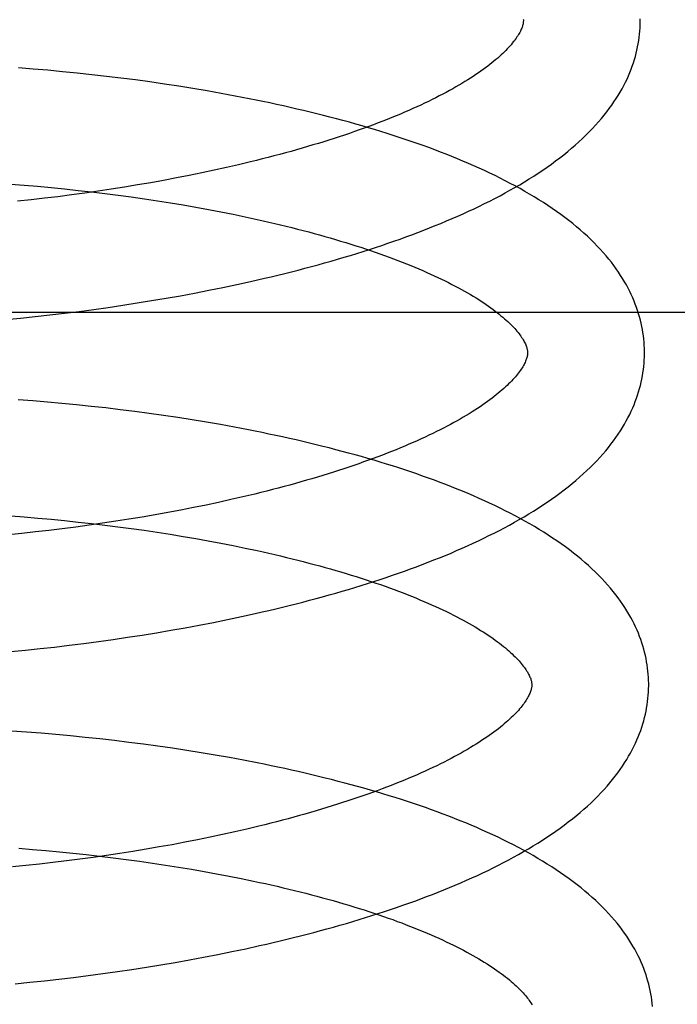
# Model space of a CAD drawing. Header units: inches. Extents: x 0 to 303, y 0 to 196.
# Tile 22 of 100: x 31.026 to 31.139, y 101.156 to 101.324. Entities that reach past the tile are written whole.
import ezdxf

# ---------------------------------------------------------------- set-up
doc = ezdxf.new("R2010")
doc.units = ezdxf.units.IN
doc.header["$LTSCALE"] = 16.67597
doc.header["$MEASUREMENT"] = 0
doc.linetypes.add('HIDDEN', pattern=[0.2, 0.1, -0.1])
doc.layers.add('DEFAULT_2', color=8, linetype='HIDDEN')

msp = doc.modelspace()

# ---------------------------------------------------------------- linework, layer by layer
at = {"layer": 'DEFAULT_2', "color": 8, "linetype": 'HIDDEN'}
for p, q in [((31.0287, 101.31546), (31.02619, 101.31566)), ((31.0312, 101.31525), (31.0287, 101.31546)), ((31.03371, 101.31501), (31.0312, 101.31525)), ((31.03621, 101.31476), (31.03371, 101.31501)), ((31.03871, 101.31449), (31.03621, 101.31476)), ((31.04121, 101.31421), (31.03871, 101.31449)), ((31.0437, 101.31391), (31.04121, 101.31421)), ((31.04618, 101.31359), (31.0437, 101.31391)), ((31.04866, 101.31325), (31.04618, 101.31359)), ((31.05112, 101.31289), (31.04866, 101.31325)), ((31.05358, 101.31252), (31.05112, 101.31289)), ((31.05602, 101.31213), (31.05358, 101.31252)), ((31.05844, 101.31172), (31.05602, 101.31213)), ((31.06086, 101.3113), (31.05844, 101.31172)), ((31.06325, 101.31085), (31.06086, 101.3113)), ((31.06586, 101.29959), (31.06382, 101.2991)), ((31.05751, 101.2977), (31.05536, 101.29726)), ((31.05964, 101.29816), (31.05751, 101.2977)), ((31.06174, 101.29862), (31.05964, 101.29816)), ((31.06382, 101.2991), (31.06174, 101.29862)), ((31.02481, 101.2958), (31.02713, 101.29561)), ((31.04878, 101.29603), (31.04655, 101.29564)), ((31.05099, 101.29643), (31.04878, 101.29603)), ((31.05319, 101.29684), (31.05099, 101.29643)), ((31.05536, 101.29726), (31.05319, 101.29684)), ((31.02713, 101.29561), (31.02944, 101.29541)), ((31.02944, 101.29541), (31.03175, 101.2952)), ((31.03175, 101.2952), (31.03405, 101.29497)), ((31.03405, 101.29497), (31.03635, 101.29472)), ((31.0375, 101.29425), (31.03521, 101.29394)), ((31.03635, 101.29472), (31.03864, 101.29446)), ((31.03978, 101.29458), (31.0375, 101.29425)), ((31.03864, 101.29446), (31.04093, 101.29419)), ((31.04205, 101.29492), (31.03978, 101.29458)), ((31.04093, 101.29419), (31.0432, 101.2939)), ((31.04431, 101.29527), (31.04205, 101.29492)), ((31.04655, 101.29564), (31.04431, 101.29527)), ((31.02831, 101.2931), (31.026, 101.29285)), ((31.03062, 101.29336), (31.02831, 101.2931)), ((31.03292, 101.29364), (31.03062, 101.29336)), ((31.03521, 101.29394), (31.03292, 101.29364)), ((31.0432, 101.2939), (31.04546, 101.29359)), ((31.04546, 101.29359), (31.0477, 101.29327)), ((31.0477, 101.29327), (31.04993, 101.29294)), ((31.04993, 101.29294), (31.05215, 101.29259)), ((31.05215, 101.29259), (31.05434, 101.29222)), ((31.05434, 101.29222), (31.05651, 101.29184)), ((31.05651, 101.29184), (31.05866, 101.29145)), ((31.05866, 101.29145), (31.06079, 101.29105)), ((31.06079, 101.29105), (31.06289, 101.29063)), ((31.06351, 101.27862), (31.06588, 101.27914)), ((31.05629, 101.27716), (31.05871, 101.27763)), ((31.05871, 101.27763), (31.06112, 101.27812)), ((31.06112, 101.27812), (31.06351, 101.27862)), ((31.04648, 101.27546), (31.04895, 101.27586)), ((31.04895, 101.27586), (31.05141, 101.27627)), ((31.05141, 101.27627), (31.05386, 101.27671)), ((31.05386, 101.27671), (31.05629, 101.27716)), ((31.03403, 101.27372), (31.03653, 101.27403)), ((31.03653, 101.27403), (31.03903, 101.27436)), ((31.03903, 101.27436), (31.04152, 101.27471)), ((31.04152, 101.27471), (31.044, 101.27507)), ((31.044, 101.27507), (31.04648, 101.27546)), ((31.21628, 101.27386), (30.65628, 101.27386)), ((31.02402, 101.27264), (31.02652, 101.27288)), ((31.02652, 101.27288), (31.02902, 101.27314)), ((31.02902, 101.27314), (31.03153, 101.27342)), ((31.03153, 101.27342), (31.03403, 101.27372)), ((31.02862, 101.25874), (31.02612, 101.25893)), ((31.03112, 101.25853), (31.02862, 101.25874)), ((31.03361, 101.2583), (31.03112, 101.25853)), ((31.03611, 101.25806), (31.03361, 101.2583)), ((31.03861, 101.25779), (31.03611, 101.25806)), ((31.0411, 101.25752), (31.03861, 101.25779)), ((31.04358, 101.25722), (31.0411, 101.25752)), ((31.04606, 101.25691), (31.04358, 101.25722)), ((31.04853, 101.25657), (31.04606, 101.25691)), ((31.05099, 101.25623), (31.04853, 101.25657)), ((31.05345, 101.25586), (31.05099, 101.25623)), ((31.05588, 101.25548), (31.05345, 101.25586)), ((31.05831, 101.25508), (31.05588, 101.25548)), ((31.06072, 101.25466), (31.05831, 101.25508)), ((31.06311, 101.25422), (31.06072, 101.25466)), ((31.06456, 101.24231), (31.06249, 101.24184)), ((31.06661, 101.2428), (31.06456, 101.24231)), ((31.05611, 101.24048), (31.05393, 101.24005)), ((31.05826, 101.24092), (31.05611, 101.24048)), ((31.06038, 101.24137), (31.05826, 101.24092)), ((31.06249, 101.24184), (31.06038, 101.24137)), ((31.02484, 101.23906), (31.02714, 101.23888)), ((31.02714, 101.23888), (31.02945, 101.23869)), ((31.02945, 101.23869), (31.03175, 101.23848)), ((31.0473, 101.23886), (31.04506, 101.23849)), ((31.04953, 101.23924), (31.0473, 101.23886)), ((31.05174, 101.23964), (31.04953, 101.23924)), ((31.05393, 101.24005), (31.05174, 101.23964)), ((31.03366, 101.23685), (31.03136, 101.23657)), ((31.03175, 101.23848), (31.03405, 101.23825)), ((31.03596, 101.23715), (31.03366, 101.23685)), ((31.03405, 101.23825), (31.03635, 101.23801)), ((31.03825, 101.23746), (31.03596, 101.23715)), ((31.03635, 101.23801), (31.03864, 101.23776)), ((31.04053, 101.23779), (31.03825, 101.23746)), ((31.03864, 101.23776), (31.04092, 101.23749)), ((31.0428, 101.23813), (31.04053, 101.23779)), ((31.04092, 101.23749), (31.04318, 101.2372)), ((31.04506, 101.23849), (31.0428, 101.23813)), ((31.04318, 101.2372), (31.04544, 101.2369)), ((31.04544, 101.2369), (31.04768, 101.23659)), ((31.02675, 101.23606), (31.02444, 101.23582)), ((31.02905, 101.23631), (31.02675, 101.23606)), ((31.03136, 101.23657), (31.02905, 101.23631)), ((31.04768, 101.23659), (31.04991, 101.23626)), ((31.04991, 101.23626), (31.05212, 101.23591)), ((31.05212, 101.23591), (31.05432, 101.23556)), ((31.05432, 101.23556), (31.05649, 101.23518)), ((31.05649, 101.23518), (31.05864, 101.2348)), ((31.05864, 101.2348), (31.06077, 101.2344)), ((31.06077, 101.2344), (31.06287, 101.23399)), ((31.06287, 101.23399), (31.06495, 101.23356)), ((31.06192, 101.22134), (31.0643, 101.22184)), ((31.0643, 101.22184), (31.06667, 101.22237)), ((31.05467, 101.21993), (31.0571, 101.22038)), ((31.0571, 101.22038), (31.05952, 101.22085)), ((31.05952, 101.22085), (31.06192, 101.22134)), ((31.04482, 101.2183), (31.0473, 101.21868)), ((31.0473, 101.21868), (31.04976, 101.21908)), ((31.04976, 101.21908), (31.05222, 101.2195)), ((31.05222, 101.2195), (31.05467, 101.21993)), ((31.02985, 101.21636), (31.03235, 101.21664)), ((31.03235, 101.21664), (31.03485, 101.21694)), ((31.03485, 101.21694), (31.03735, 101.21725)), ((31.03735, 101.21725), (31.03985, 101.21758)), ((31.03985, 101.21758), (31.04234, 101.21793)), ((31.04234, 101.21793), (31.04482, 101.2183)), ((31.02485, 101.21586), (31.02735, 101.2161)), ((31.02735, 101.2161), (31.02985, 101.21636)), ((31.02755, 101.20208), (31.02505, 101.20227)), ((31.03006, 101.20189), (31.02755, 101.20208)), ((31.03256, 101.20167), (31.03006, 101.20189)), ((31.03507, 101.20144), (31.03256, 101.20167)), ((31.03758, 101.20119), (31.03507, 101.20144)), ((31.04008, 101.20092), (31.03758, 101.20119)), ((31.04258, 101.20064), (31.04008, 101.20092)), ((31.04507, 101.20033), (31.04258, 101.20064)), ((31.04755, 101.20001), (31.04507, 101.20033)), ((31.05003, 101.19968), (31.04755, 101.20001)), ((31.0525, 101.19932), (31.05003, 101.19968)), ((31.05495, 101.19895), (31.0525, 101.19932)), ((31.0574, 101.19856), (31.05495, 101.19895)), ((31.05982, 101.19815), (31.0574, 101.19856)), ((31.06224, 101.19772), (31.05982, 101.19815)), ((31.06464, 101.19728), (31.06224, 101.19772)), ((31.06318, 101.18504), (31.06108, 101.18457)), ((31.06526, 101.18552), (31.06318, 101.18504)), ((31.06731, 101.18601), (31.06526, 101.18552)), ((31.05463, 101.18326), (31.05244, 101.18284)), ((31.0568, 101.18368), (31.05463, 101.18326)), ((31.05895, 101.18412), (31.0568, 101.18368)), ((31.06108, 101.18457), (31.05895, 101.18412)), ((31.02622, 101.18222), (31.02854, 101.18203)), ((31.02854, 101.18203), (31.03085, 101.18183)), ((31.03085, 101.18183), (31.03316, 101.18162)), ((31.03316, 101.18162), (31.03546, 101.18139)), ((31.03546, 101.18139), (31.03776, 101.18115)), ((31.0435, 101.18134), (31.04123, 101.18099)), ((31.04575, 101.18169), (31.0435, 101.18134)), ((31.048, 101.18206), (31.04575, 101.18169)), ((31.05023, 101.18245), (31.048, 101.18206)), ((31.05244, 101.18284), (31.05023, 101.18245)), ((31.03206, 101.17978), (31.02975, 101.17951)), ((31.03436, 101.18006), (31.03206, 101.17978)), ((31.03666, 101.18036), (31.03436, 101.18006)), ((31.03895, 101.18067), (31.03666, 101.18036)), ((31.03776, 101.18115), (31.04005, 101.18088)), ((31.04123, 101.18099), (31.03895, 101.18067)), ((31.04005, 101.18088), (31.04234, 101.18061)), ((31.04234, 101.18061), (31.04461, 101.18032)), ((31.04461, 101.18032), (31.04687, 101.18001)), ((31.04687, 101.18001), (31.04911, 101.17969)), ((31.04911, 101.17969), (31.05134, 101.17936)), ((31.02745, 101.17926), (31.02514, 101.17903)), ((31.02975, 101.17951), (31.02745, 101.17926)), ((31.05134, 101.17936), (31.05355, 101.17901)), ((31.05355, 101.17901), (31.05575, 101.17865)), ((31.05575, 101.17865), (31.05792, 101.17827)), ((31.05792, 101.17827), (31.06007, 101.17788)), ((31.06007, 101.17788), (31.06219, 101.17747)), ((31.06219, 101.17747), (31.06429, 101.17705)), ((31.06026, 101.16407), (31.06266, 101.16455)), ((31.06266, 101.16455), (31.06504, 101.16506)), ((31.06504, 101.16506), (31.06741, 101.16558)), ((31.05296, 101.16271), (31.05541, 101.16314)), ((31.05541, 101.16314), (31.05784, 101.1636)), ((31.05784, 101.1636), (31.06026, 101.16407)), ((31.04059, 101.1608), (31.04308, 101.16114)), ((31.04308, 101.16114), (31.04556, 101.16151)), ((31.04556, 101.16151), (31.04804, 101.16189)), ((31.04804, 101.16189), (31.0505, 101.16229)), ((31.0505, 101.16229), (31.05296, 101.16271)), ((31.02809, 101.15931), (31.03059, 101.15958)), ((31.03059, 101.15958), (31.03309, 101.15985)), ((31.03309, 101.15985), (31.03559, 101.16015)), ((31.03559, 101.16015), (31.03809, 101.16046)), ((31.03809, 101.16046), (31.04059, 101.1608)), ((31.02559, 101.15907), (31.02809, 101.15931))]:
    msp.add_line(p, q, dxfattribs=at)
for points in [[(31.11254, 101.32377), (31.11254, 101.32367), (31.11253, 101.32355), (31.11252, 101.32343), (31.11251, 101.32331), (31.11248, 101.32318), (31.11245, 101.32305), (31.11242, 101.32291), (31.11237, 101.32276), (31.11232, 101.32261), (31.11226, 101.32245), (31.11219, 101.32228), (31.11211, 101.3221), (31.11203, 101.32192), (31.11193, 101.32173), (31.11182, 101.32154), (31.11171, 101.32135), (31.11159, 101.32115), (31.11145, 101.32095), (31.11131, 101.32074), (31.11116, 101.32053), (31.111, 101.32031), (31.11082, 101.32009), (31.11064, 101.31986), (31.11044, 101.31963), (31.11024, 101.31939), (31.11002, 101.31915), (31.10979, 101.3189), (31.10955, 101.31865), (31.10929, 101.3184), (31.10903, 101.31814), (31.10875, 101.31788), (31.10846, 101.31762), (31.10815, 101.31735), (31.10784, 101.31708), (31.10751, 101.31681), (31.10717, 101.31653), (31.10682, 101.31625), (31.10645, 101.31597), (31.10607, 101.31568), (31.10567, 101.31539), (31.10526, 101.3151), (31.10484, 101.31481), (31.10441, 101.31451), (31.10396, 101.31421), (31.1035, 101.31392), (31.10303, 101.31362), (31.10254, 101.31331), (31.10204, 101.31301), (31.10152, 101.31271), (31.101, 101.3124), (31.10045, 101.31209), (31.0999, 101.31179), (31.09933, 101.31148), (31.09875, 101.31117), (31.09815, 101.31086), (31.09754, 101.31055), (31.09692, 101.31024), (31.09629, 101.30993), (31.09564, 101.30962), (31.09498, 101.30931), (31.09431, 101.309), (31.09363, 101.30869), (31.09293, 101.30839), (31.09222, 101.30808), (31.0915, 101.30777), (31.09076, 101.30747), (31.09002, 101.30716), (31.08926, 101.30686), (31.08849, 101.30656), (31.08771, 101.30625), (31.08691, 101.30595), (31.08611, 101.30565), (31.08529, 101.30536), (31.08447, 101.30506), (31.08363, 101.30477), (31.08278, 101.30447), (31.08192, 101.30418), (31.08105, 101.30389), (31.08017, 101.30361), (31.07928, 101.30332), (31.07838, 101.30304), (31.07747, 101.30276), (31.07655, 101.30248), (31.07563, 101.30221), (31.07469, 101.30193), (31.07374, 101.30166), (31.07279, 101.30139), (31.07182, 101.30113), (31.07085, 101.30086), (31.06987, 101.3006), (31.06888, 101.30034), (31.06788, 101.30009), (31.06688, 101.29984), (31.06586, 101.29959)], [(31.06588, 101.27914), (31.06706, 101.27941), (31.06823, 101.27968), (31.0694, 101.27996), (31.07056, 101.28024), (31.07171, 101.28052), (31.07287, 101.28081), (31.07401, 101.2811), (31.07515, 101.2814), (31.07628, 101.2817), (31.07741, 101.28201), (31.07853, 101.28232), (31.07965, 101.28264), (31.08075, 101.28295), (31.08186, 101.28328), (31.08295, 101.28361), (31.08404, 101.28394), (31.08512, 101.28428), (31.08619, 101.28462), (31.08725, 101.28497), (31.08831, 101.28532), (31.08936, 101.28567), (31.0904, 101.28603), (31.09144, 101.2864), (31.09246, 101.28677), (31.09348, 101.28714), (31.09449, 101.28752), (31.09549, 101.2879), (31.09648, 101.28829), (31.09747, 101.28869), (31.09844, 101.28908), (31.09941, 101.28949), (31.10036, 101.2899), (31.10131, 101.29031), (31.10225, 101.29073), (31.10318, 101.29115), (31.1041, 101.29158), (31.10501, 101.29202), (31.10591, 101.29246), (31.1068, 101.2929), (31.10768, 101.29335), (31.10855, 101.29381), (31.1094, 101.29427), (31.11025, 101.29474), (31.11109, 101.29521), (31.11191, 101.29569), (31.11273, 101.29618), (31.11353, 101.29667), (31.11432, 101.29717), (31.11509, 101.29768), (31.11586, 101.29819), (31.11661, 101.2987), (31.11734, 101.29922), (31.11806, 101.29975), (31.11877, 101.30028), (31.11946, 101.30082), (31.12013, 101.30136), (31.12079, 101.30191), (31.12143, 101.30246), (31.12205, 101.30302), (31.12266, 101.30358), (31.12325, 101.30414), (31.12382, 101.30471), (31.12436, 101.30527), (31.12489, 101.30584), (31.1254, 101.30641), (31.12589, 101.30698), (31.12636, 101.30755), (31.12681, 101.30812), (31.12724, 101.30869), (31.12765, 101.30926), (31.12804, 101.30983), (31.12842, 101.3104), (31.12877, 101.31096), (31.12911, 101.31152), (31.12942, 101.31208), (31.12972, 101.31264), (31.13001, 101.3132), (31.13027, 101.31376), (31.13052, 101.31431), (31.13076, 101.31487), (31.13097, 101.31542), (31.13118, 101.31597), (31.13136, 101.31652), (31.13154, 101.31707), (31.1317, 101.31761), (31.13184, 101.31816), (31.13197, 101.3187), (31.13209, 101.31925), (31.13219, 101.31979), (31.13228, 101.32033), (31.13236, 101.32088), (31.13242, 101.32142), (31.13247, 101.32196), (31.13251, 101.3225), (31.13253, 101.32304), (31.13254, 101.32358), (31.13254, 101.32403)], [(31.11253, 101.324), (31.11254, 101.32388), (31.11254, 101.32377)], [(31.13326, 101.26724), (31.13325, 101.26769), (31.13322, 101.26823), (31.13319, 101.26877), (31.13314, 101.26931), (31.13307, 101.26985), (31.133, 101.27039), (31.13291, 101.27093), (31.1328, 101.27147), (31.13269, 101.27201), (31.13256, 101.27255), (31.13241, 101.27309), (31.13226, 101.27363), (31.13208, 101.27417), (31.1319, 101.27471), (31.13169, 101.27526), (31.13148, 101.2758), (31.13125, 101.27634), (31.131, 101.27689), (31.13074, 101.27744), (31.13046, 101.27799), (31.13016, 101.27854), (31.12985, 101.27909), (31.12952, 101.27964), (31.12917, 101.28019), (31.1288, 101.28075), (31.12842, 101.2813), (31.12801, 101.28186), (31.12759, 101.28242), (31.12714, 101.28298), (31.12668, 101.28353), (31.1262, 101.28409), (31.1257, 101.28465), (31.12517, 101.2852), (31.12463, 101.28576), (31.12407, 101.28631), (31.12349, 101.28686), (31.12289, 101.28741), (31.12227, 101.28795), (31.12164, 101.28849), (31.12098, 101.28903), (31.12031, 101.28956), (31.11963, 101.29008), (31.11893, 101.2906), (31.11821, 101.29111), (31.11748, 101.29162), (31.11673, 101.29212), (31.11597, 101.29262), (31.11519, 101.29311), (31.11441, 101.2936), (31.11361, 101.29407), (31.1128, 101.29455), (31.11197, 101.29501), (31.11114, 101.29547), (31.11029, 101.29592), (31.10943, 101.29637), (31.10857, 101.29681), (31.10769, 101.29724), (31.1068, 101.29767), (31.1059, 101.29809), (31.10499, 101.29851), (31.10408, 101.29892), (31.10315, 101.29933), (31.10221, 101.29973), (31.10126, 101.30012), (31.10031, 101.30051), (31.09934, 101.3009), (31.09837, 101.30127), (31.09738, 101.30165), (31.09639, 101.30202), (31.09539, 101.30238), (31.09438, 101.30274), (31.09337, 101.30309), (31.09234, 101.30344), (31.09131, 101.30378), (31.09027, 101.30412), (31.08922, 101.30445), (31.08817, 101.30478), (31.0871, 101.30511), (31.08603, 101.30543), (31.08495, 101.30574), (31.08387, 101.30605), (31.08277, 101.30636), (31.08167, 101.30666), (31.08057, 101.30695), (31.07945, 101.30724), (31.07834, 101.30753), (31.07721, 101.30781), (31.07608, 101.30809), (31.07494, 101.30836), (31.07379, 101.30863), (31.07264, 101.3089), (31.07149, 101.30916), (31.07033, 101.30941), (31.06916, 101.30966), (31.06799, 101.30991), (31.06681, 101.31015), (31.06563, 101.31039), (31.06325, 101.31085)], [(31.06289, 101.29063), (31.06496, 101.2902), (31.06598, 101.28998), (31.067, 101.28975), (31.06801, 101.28953), (31.06902, 101.2893), (31.07001, 101.28907), (31.071, 101.28883), (31.07198, 101.28859), (31.07295, 101.28835), (31.07391, 101.28811), (31.07487, 101.28786), (31.07581, 101.28761), (31.07675, 101.28736), (31.07767, 101.2871), (31.07859, 101.28685), (31.07949, 101.28659), (31.08039, 101.28632), (31.08128, 101.28606), (31.08215, 101.28579), (31.08302, 101.28552), (31.08388, 101.28525), (31.08472, 101.28498), (31.08555, 101.28471), (31.08638, 101.28443), (31.08719, 101.28415), (31.08799, 101.28387), (31.08878, 101.28359), (31.08956, 101.2833), (31.09032, 101.28302), (31.09108, 101.28273), (31.09182, 101.28245), (31.09255, 101.28216), (31.09326, 101.28187), (31.09397, 101.28158), (31.09466, 101.28129), (31.09534, 101.281), (31.09601, 101.2807), (31.09666, 101.28041), (31.0973, 101.28012), (31.09793, 101.27982), (31.09855, 101.27953), (31.09915, 101.27923), (31.09974, 101.27894), (31.10032, 101.27865), (31.10088, 101.27835), (31.10143, 101.27806), (31.10197, 101.27777), (31.10249, 101.27748), (31.103, 101.27719), (31.10349, 101.2769), (31.10397, 101.27661), (31.10444, 101.27632), (31.1049, 101.27604), (31.10534, 101.27575), (31.10577, 101.27547), (31.10618, 101.27519), (31.10658, 101.27491), (31.10697, 101.27464), (31.10735, 101.27436), (31.10771, 101.27409), (31.10806, 101.27382), (31.10839, 101.27355), (31.10871, 101.27329), (31.10902, 101.27303), (31.10932, 101.27278), (31.10961, 101.27252), (31.10988, 101.27227), (31.11014, 101.27203), (31.11039, 101.27178), (31.11062, 101.27154), (31.11085, 101.27131), (31.11106, 101.27108), (31.11126, 101.27085), (31.11145, 101.27063), (31.11163, 101.27041), (31.1118, 101.2702), (31.11196, 101.26999), (31.1121, 101.26978), (31.11224, 101.26958), (31.11237, 101.26939), (31.11249, 101.26919), (31.1126, 101.269), (31.1127, 101.26882), (31.11279, 101.26864), (31.11288, 101.26847), (31.11295, 101.2683), (31.11301, 101.26814), (31.11307, 101.26799), (31.11312, 101.26784), (31.11316, 101.2677), (31.11319, 101.26757), (31.11321, 101.26744), (31.11323, 101.26732), (31.11325, 101.26721), (31.11326, 101.26709), (31.11326, 101.26698)], [(31.06667, 101.22237), (31.06785, 101.22263), (31.06902, 101.22291), (31.07019, 101.22318), (31.07135, 101.22346), (31.0725, 101.22375), (31.07365, 101.22404), (31.0748, 101.22433), (31.07593, 101.22463), (31.07707, 101.22493), (31.07819, 101.22523), (31.07931, 101.22555), (31.08043, 101.22586), (31.08153, 101.22618), (31.08263, 101.2265), (31.08372, 101.22683), (31.08481, 101.22717), (31.08589, 101.2275), (31.08696, 101.22785), (31.08802, 101.22819), (31.08908, 101.22854), (31.09013, 101.2289), (31.09117, 101.22926), (31.0922, 101.22962), (31.09322, 101.22999), (31.09424, 101.23037), (31.09525, 101.23074), (31.09625, 101.23113), (31.09724, 101.23152), (31.09822, 101.23191), (31.0992, 101.23231), (31.10016, 101.23271), (31.10112, 101.23312), (31.10207, 101.23353), (31.103, 101.23395), (31.10393, 101.23438), (31.10485, 101.2348), (31.10576, 101.23524), (31.10666, 101.23568), (31.10755, 101.23612), (31.10843, 101.23658), (31.10929, 101.23703), (31.11015, 101.23749), (31.111, 101.23796), (31.11183, 101.23844), (31.11266, 101.23892), (31.11347, 101.2394), (31.11427, 101.23989), (31.11505, 101.24039), (31.11583, 101.2409), (31.11659, 101.2414), (31.11734, 101.24192), (31.11807, 101.24244), (31.11879, 101.24297), (31.1195, 101.2435), (31.12019, 101.24404), (31.12087, 101.24458), (31.12152, 101.24513), (31.12216, 101.24568), (31.12279, 101.24624), (31.12339, 101.2468), (31.12398, 101.24736), (31.12454, 101.24792), (31.12509, 101.24849), (31.12562, 101.24906), (31.12613, 101.24963), (31.12662, 101.25019), (31.12708, 101.25076), (31.12753, 101.25133), (31.12796, 101.2519), (31.12837, 101.25247), (31.12876, 101.25304), (31.12914, 101.2536), (31.12949, 101.25417), (31.12983, 101.25473), (31.13014, 101.25529), (31.13044, 101.25585), (31.13073, 101.25641), (31.13099, 101.25697), (31.13124, 101.25752), (31.13148, 101.25807), (31.13169, 101.25862), (31.1319, 101.25917), (31.13208, 101.25972), (31.13226, 101.26027), (31.13242, 101.26082), (31.13256, 101.26136), (31.13269, 101.26191), (31.13281, 101.26245), (31.13291, 101.263), (31.133, 101.26354), (31.13308, 101.26408), (31.13314, 101.26462), (31.13319, 101.26517), (31.13323, 101.26571), (31.13325, 101.26625), (31.13326, 101.26679), (31.13326, 101.26724)], [(31.11326, 101.26698), (31.11326, 101.26688), (31.11325, 101.26676), (31.11324, 101.26664), (31.11323, 101.26652), (31.1132, 101.26639), (31.11318, 101.26626), (31.11314, 101.26612), (31.1131, 101.26597), (31.11304, 101.26582), (31.11298, 101.26566), (31.11291, 101.26549), (31.11284, 101.26531), (31.11275, 101.26513), (31.11265, 101.26495), (31.11255, 101.26476), (31.11243, 101.26456), (31.11231, 101.26436), (31.11218, 101.26416), (31.11204, 101.26395), (31.11189, 101.26374), (31.11172, 101.26353), (31.11155, 101.2633), (31.11137, 101.26308), (31.11117, 101.26284), (31.11097, 101.26261), (31.11075, 101.26237), (31.11052, 101.26212), (31.11028, 101.26187), (31.11002, 101.26162), (31.10976, 101.26136), (31.10948, 101.2611), (31.10919, 101.26084), (31.10888, 101.26057), (31.10857, 101.2603), (31.10824, 101.26003), (31.1079, 101.25975), (31.10755, 101.25947), (31.10718, 101.25918), (31.1068, 101.2589), (31.10641, 101.25861), (31.106, 101.25832), (31.10558, 101.25803), (31.10514, 101.25773), (31.1047, 101.25743), (31.10424, 101.25713), (31.10376, 101.25683), (31.10328, 101.25653), (31.10278, 101.25623), (31.10226, 101.25593), (31.10173, 101.25562), (31.10119, 101.25531), (31.10064, 101.25501), (31.10007, 101.2547), (31.09949, 101.25439), (31.09889, 101.25408), (31.09828, 101.25377), (31.09766, 101.25346), (31.09703, 101.25315), (31.09638, 101.25284), (31.09572, 101.25253), (31.09505, 101.25222), (31.09437, 101.25191), (31.09367, 101.25161), (31.09296, 101.2513), (31.09224, 101.25099), (31.09151, 101.25069), (31.09076, 101.25038), (31.09, 101.25008), (31.08923, 101.24977), (31.08845, 101.24947), (31.08766, 101.24917), (31.08685, 101.24887), (31.08604, 101.24857), (31.08521, 101.24828), (31.08437, 101.24798), (31.08352, 101.24769), (31.08267, 101.2474), (31.0818, 101.24711), (31.08092, 101.24682), (31.08003, 101.24654), (31.07913, 101.24626), (31.07822, 101.24598), (31.0773, 101.2457), (31.07637, 101.24542), (31.07543, 101.24515), (31.07449, 101.24488), (31.07353, 101.24461), (31.07257, 101.24434), (31.07159, 101.24408), (31.07061, 101.24382), (31.06962, 101.24356), (31.06863, 101.24331), (31.06762, 101.24305), (31.06661, 101.2428)], [(31.13398, 101.21045), (31.13397, 101.2109), (31.13394, 101.21144), (31.13391, 101.21197), (31.13386, 101.21251), (31.13379, 101.21305), (31.13372, 101.21359), (31.13363, 101.21412), (31.13353, 101.21466), (31.13341, 101.2152), (31.13328, 101.21574), (31.13314, 101.21628), (31.13298, 101.21682), (31.13281, 101.21736), (31.13262, 101.2179), (31.13242, 101.21844), (31.13221, 101.21898), (31.13198, 101.21953), (31.13173, 101.22007), (31.13147, 101.22062), (31.13119, 101.22116), (31.1309, 101.22171), (31.13059, 101.22226), (31.13026, 101.22281), (31.12991, 101.22337), (31.12955, 101.22392), (31.12916, 101.22447), (31.12876, 101.22503), (31.12834, 101.22558), (31.1279, 101.22614), (31.12744, 101.2267), (31.12696, 101.22725), (31.12646, 101.22781), (31.12594, 101.22836), (31.1254, 101.22891), (31.12485, 101.22947), (31.12427, 101.23001), (31.12367, 101.23056), (31.12306, 101.2311), (31.12243, 101.23164), (31.12178, 101.23217), (31.12111, 101.2327), (31.12043, 101.23323), (31.11973, 101.23375), (31.11902, 101.23426), (31.11829, 101.23477), (31.11755, 101.23527), (31.11679, 101.23576), (31.11602, 101.23625), (31.11524, 101.23674), (31.11444, 101.23722), (31.11363, 101.23769), (31.11281, 101.23815), (31.11198, 101.23861), (31.11114, 101.23906), (31.11029, 101.23951), (31.10942, 101.23995), (31.10855, 101.24038), (31.10767, 101.24081), (31.10677, 101.24123), (31.10587, 101.24165), (31.10495, 101.24206), (31.10403, 101.24247), (31.1031, 101.24287), (31.10215, 101.24326), (31.1012, 101.24365), (31.10024, 101.24403), (31.09927, 101.24441), (31.09829, 101.24479), (31.09731, 101.24515), (31.09631, 101.24552), (31.09531, 101.24587), (31.09429, 101.24623), (31.09327, 101.24658), (31.09225, 101.24692), (31.09121, 101.24726), (31.09017, 101.24759), (31.08912, 101.24792), (31.08806, 101.24824), (31.08699, 101.24856), (31.08592, 101.24888), (31.08484, 101.24919), (31.08375, 101.24949), (31.08265, 101.2498), (31.08155, 101.25009), (31.08044, 101.25038), (31.07933, 101.25067), (31.07821, 101.25095), (31.07708, 101.25123), (31.07595, 101.25151), (31.07481, 101.25177), (31.07366, 101.25204), (31.07251, 101.2523), (31.07135, 101.25256), (31.07019, 101.25281), (31.06902, 101.25305), (31.06785, 101.2533), (31.06667, 101.25353), (31.06549, 101.25377), (31.06311, 101.25422)], [(31.06495, 101.23356), (31.067, 101.23312), (31.06801, 101.2329), (31.06902, 101.23267), (31.07001, 101.23244), (31.071, 101.23221), (31.07199, 101.23197), (31.07296, 101.23174), (31.07393, 101.2315), (31.07488, 101.23125), (31.07583, 101.231), (31.07677, 101.23075), (31.0777, 101.2305), (31.07862, 101.23025), (31.07953, 101.22999), (31.08043, 101.22973), (31.08132, 101.22947), (31.08221, 101.22921), (31.08308, 101.22894), (31.08394, 101.22867), (31.08479, 101.2284), (31.08563, 101.22813), (31.08646, 101.22785), (31.08728, 101.22758), (31.08808, 101.2273), (31.08888, 101.22702), (31.08966, 101.22674), (31.09044, 101.22645), (31.0912, 101.22617), (31.09195, 101.22589), (31.09268, 101.2256), (31.09341, 101.22531), (31.09412, 101.22502), (31.09482, 101.22473), (31.09551, 101.22444), (31.09618, 101.22415), (31.09685, 101.22386), (31.0975, 101.22357), (31.09813, 101.22327), (31.09876, 101.22298), (31.09937, 101.22269), (31.09997, 101.2224), (31.10056, 101.2221), (31.10113, 101.22181), (31.10169, 101.22152), (31.10223, 101.22122), (31.10277, 101.22093), (31.10328, 101.22064), (31.10379, 101.22035), (31.10428, 101.22007), (31.10476, 101.21978), (31.10522, 101.21949), (31.10567, 101.21921), (31.10611, 101.21893), (31.10654, 101.21865), (31.10695, 101.21837), (31.10735, 101.21809), (31.10774, 101.21781), (31.10811, 101.21754), (31.10847, 101.21727), (31.10881, 101.217), (31.10915, 101.21674), (31.10947, 101.21647), (31.10977, 101.21622), (31.11007, 101.21596), (31.11035, 101.21571), (31.11062, 101.21546), (31.11088, 101.21521), (31.11113, 101.21497), (31.11136, 101.21473), (31.11158, 101.2145), (31.1118, 101.21427), (31.11199, 101.21404), (31.11218, 101.21382), (31.11236, 101.21361), (31.11253, 101.21339), (31.11268, 101.21319), (31.11283, 101.21298), (31.11297, 101.21278), (31.1131, 101.21259), (31.11322, 101.21239), (31.11333, 101.21221), (31.11343, 101.21202), (31.11352, 101.21184), (31.1136, 101.21167), (31.11367, 101.2115), (31.11374, 101.21135), (31.11379, 101.21119), (31.11384, 101.21105), (31.11388, 101.21091), (31.11391, 101.21078), (31.11394, 101.21065), (31.11395, 101.21053), (31.11397, 101.21041), (31.11398, 101.2103), (31.11398, 101.21019)], [(31.11398, 101.21019), (31.11398, 101.21009), (31.11397, 101.20997), (31.11396, 101.20985), (31.11395, 101.20973), (31.11392, 101.2096), (31.1139, 101.20947), (31.11386, 101.20933), (31.11382, 101.20918), (31.11376, 101.20903), (31.1137, 101.20887), (31.11364, 101.2087), (31.11356, 101.20852), (31.11347, 101.20834), (31.11337, 101.20816), (31.11327, 101.20796), (31.11315, 101.20777), (31.11303, 101.20757), (31.1129, 101.20737), (31.11275, 101.20716), (31.1126, 101.20694), (31.11244, 101.20673), (31.11227, 101.20651), (31.11208, 101.20628), (31.11189, 101.20605), (31.11168, 101.20581), (31.11146, 101.20557), (31.11123, 101.20532), (31.11099, 101.20507), (31.11074, 101.20482), (31.11047, 101.20456), (31.11019, 101.2043), (31.1099, 101.20404), (31.1096, 101.20377), (31.10928, 101.2035), (31.10895, 101.20323), (31.10861, 101.20295), (31.10826, 101.20267), (31.10789, 101.20239), (31.10751, 101.2021), (31.10711, 101.20181), (31.10671, 101.20152), (31.10628, 101.20123), (31.10585, 101.20093), (31.1054, 101.20063), (31.10494, 101.20033), (31.10447, 101.20003), (31.10398, 101.19973), (31.10348, 101.19943), (31.10297, 101.19913), (31.10244, 101.19882), (31.1019, 101.19851), (31.10134, 101.19821), (31.10077, 101.1979), (31.10019, 101.19759), (31.09959, 101.19728), (31.09899, 101.19697), (31.09837, 101.19666), (31.09773, 101.19635), (31.09708, 101.19604), (31.09643, 101.19573), (31.09575, 101.19542), (31.09507, 101.19511), (31.09437, 101.19481), (31.09366, 101.1945), (31.09294, 101.19419), (31.09221, 101.19389), (31.09146, 101.19358), (31.0907, 101.19328), (31.08993, 101.19297), (31.08915, 101.19267), (31.08836, 101.19237), (31.08755, 101.19207), (31.08674, 101.19177), (31.08591, 101.19148), (31.08507, 101.19118), (31.08422, 101.19089), (31.08336, 101.1906), (31.08249, 101.19031), (31.08162, 101.19003), (31.08073, 101.18974), (31.07983, 101.18946), (31.07892, 101.18918), (31.078, 101.1889), (31.07707, 101.18862), (31.07613, 101.18835), (31.07518, 101.18808), (31.07423, 101.18781), (31.07326, 101.18754), (31.07229, 101.18728), (31.07131, 101.18702), (31.07032, 101.18676), (31.06932, 101.18651), (31.06832, 101.18626), (31.06731, 101.18601)], [(31.06741, 101.16558), (31.06859, 101.16585), (31.06976, 101.16612), (31.07092, 101.16639), (31.07209, 101.16667), (31.07324, 101.16696), (31.07439, 101.16725), (31.07553, 101.16754), (31.07667, 101.16784), (31.07781, 101.16814), (31.07893, 101.16845), (31.08005, 101.16876), (31.08116, 101.16907), (31.08227, 101.16939), (31.08337, 101.16972), (31.08446, 101.17005), (31.08555, 101.17038), (31.08663, 101.17072), (31.0877, 101.17106), (31.08876, 101.17141), (31.08982, 101.17176), (31.09086, 101.17211), (31.0919, 101.17247), (31.09294, 101.17284), (31.09396, 101.17321), (31.09498, 101.17358), (31.09598, 101.17396), (31.09698, 101.17434), (31.09797, 101.17473), (31.09896, 101.17512), (31.09993, 101.17552), (31.1009, 101.17593), (31.10185, 101.17633), (31.1028, 101.17675), (31.10374, 101.17717), (31.10467, 101.17759), (31.10559, 101.17802), (31.10649, 101.17845), (31.10739, 101.17889), (31.10828, 101.17934), (31.10916, 101.17979), (31.11003, 101.18025), (31.11088, 101.18071), (31.11173, 101.18118), (31.11257, 101.18165), (31.11339, 101.18213), (31.1142, 101.18262), (31.115, 101.18311), (31.11579, 101.18361), (31.11656, 101.18411), (31.11733, 101.18462), (31.11807, 101.18514), (31.11881, 101.18566), (31.11953, 101.18619), (31.12023, 101.18672), (31.12092, 101.18726), (31.1216, 101.1878), (31.12225, 101.18835), (31.12289, 101.1889), (31.12351, 101.18945), (31.12412, 101.19001), (31.1247, 101.19058), (31.12527, 101.19114), (31.12582, 101.19171), (31.12635, 101.19228), (31.12686, 101.19285), (31.12735, 101.19341), (31.12781, 101.19398), (31.12826, 101.19455), (31.12869, 101.19512), (31.1291, 101.19569), (31.12949, 101.19626), (31.12986, 101.19682), (31.13022, 101.19739), (31.13055, 101.19795), (31.13087, 101.19851), (31.13117, 101.19907), (31.13145, 101.19963), (31.13172, 101.20019), (31.13197, 101.20074), (31.1322, 101.20129), (31.13242, 101.20184), (31.13262, 101.20239), (31.13281, 101.20294), (31.13298, 101.20349), (31.13314, 101.20404), (31.13328, 101.20458), (31.13341, 101.20513), (31.13353, 101.20567), (31.13363, 101.20621), (31.13372, 101.20675), (31.1338, 101.2073), (31.13386, 101.20784), (31.13391, 101.20838), (31.13395, 101.20892), (31.13397, 101.20946), (31.13398, 101.21), (31.13398, 101.21045)], [(31.13463, 101.15519), (31.13458, 101.15573), (31.13451, 101.15627), (31.13444, 101.15681), (31.13435, 101.15735), (31.13424, 101.15789), (31.13413, 101.15843), (31.134, 101.15897), (31.13385, 101.15951), (31.13369, 101.16005), (31.13352, 101.16059), (31.13333, 101.16113), (31.13313, 101.16168), (31.13292, 101.16222), (31.13268, 101.16277), (31.13244, 101.16331), (31.13217, 101.16386), (31.13189, 101.16441), (31.1316, 101.16496), (31.13128, 101.16551), (31.13095, 101.16607), (31.1306, 101.16662), (31.13024, 101.16717), (31.12985, 101.16773), (31.12945, 101.16829), (31.12902, 101.16884), (31.12858, 101.1694), (31.12812, 101.16996), (31.12763, 101.17051), (31.12713, 101.17107), (31.12661, 101.17163), (31.12607, 101.17218), (31.12551, 101.17273), (31.12493, 101.17328), (31.12433, 101.17383), (31.12371, 101.17437), (31.12307, 101.17491), (31.12242, 101.17545), (31.12175, 101.17598), (31.12106, 101.1765), (31.12036, 101.17702), (31.11964, 101.17753), (31.11891, 101.17804), (31.11816, 101.17855), (31.1174, 101.17904), (31.11663, 101.17953), (31.11584, 101.18002), (31.11504, 101.1805), (31.11422, 101.18097), (31.1134, 101.18144), (31.11256, 101.18189), (31.11172, 101.18235), (31.11086, 101.18279), (31.10999, 101.18323), (31.10911, 101.18367), (31.10822, 101.1841), (31.10732, 101.18452), (31.10641, 101.18494), (31.10549, 101.18535), (31.10457, 101.18575), (31.10363, 101.18615), (31.10268, 101.18655), (31.10172, 101.18694), (31.10076, 101.18732), (31.09978, 101.1877), (31.0988, 101.18808), (31.09781, 101.18844), (31.0968, 101.18881), (31.0958, 101.18917), (31.09478, 101.18952), (31.09375, 101.18987), (31.09272, 101.19021), (31.09168, 101.19055), (31.09063, 101.19088), (31.08957, 101.19121), (31.08851, 101.19153), (31.08744, 101.19185), (31.08636, 101.19217), (31.08527, 101.19248), (31.08418, 101.19278), (31.08308, 101.19308), (31.08197, 101.19338), (31.08085, 101.19367), (31.07973, 101.19396), (31.07861, 101.19424), (31.07747, 101.19452), (31.07633, 101.19479), (31.07519, 101.19506), (31.07404, 101.19533), (31.07288, 101.19559), (31.07172, 101.19584), (31.07055, 101.19609), (31.06938, 101.19634), (31.0682, 101.19658), (31.06702, 101.19682), (31.06464, 101.19728)], [(31.06429, 101.17705), (31.06637, 101.17662), (31.06739, 101.1764), (31.06841, 101.17618), (31.06942, 101.17595), (31.07043, 101.17572), (31.07142, 101.17549), (31.07241, 101.17526), (31.07339, 101.17502), (31.07436, 101.17478), (31.07532, 101.17453), (31.07627, 101.17429), (31.07722, 101.17404), (31.07815, 101.17378), (31.07908, 101.17353), (31.08, 101.17327), (31.0809, 101.17301), (31.0818, 101.17275), (31.08269, 101.17249), (31.08356, 101.17222), (31.08443, 101.17195), (31.08529, 101.17168), (31.08613, 101.17141), (31.08697, 101.17113), (31.08779, 101.17086), (31.0886, 101.17058), (31.0894, 101.1703), (31.09019, 101.17002), (31.09097, 101.16973), (31.09174, 101.16945), (31.09249, 101.16916), (31.09323, 101.16887), (31.09396, 101.16859), (31.09468, 101.1683), (31.09538, 101.16801), (31.09608, 101.16772), (31.09676, 101.16742), (31.09742, 101.16713), (31.09808, 101.16684), (31.09872, 101.16655), (31.09935, 101.16625), (31.09997, 101.16596), (31.10057, 101.16566), (31.10116, 101.16537), (31.10174, 101.16508), (31.1023, 101.16478), (31.10285, 101.16449), (31.10339, 101.1642), (31.10391, 101.16391), (31.10442, 101.16362), (31.10491, 101.16333), (31.10539, 101.16304), (31.10586, 101.16275), (31.10632, 101.16247), (31.10676, 101.16218), (31.10719, 101.1619), (31.1076, 101.16162), (31.10801, 101.16134), (31.1084, 101.16106), (31.10877, 101.16079), (31.10913, 101.16052), (31.10948, 101.16025), (31.10982, 101.15999), (31.11014, 101.15972), (31.11045, 101.15946), (31.11075, 101.15921), (31.11103, 101.15895), (31.1113, 101.1587), (31.11156, 101.15846), (31.11181, 101.15821), (31.11205, 101.15797), (31.11227, 101.15774), (31.11249, 101.15751), (31.11269, 101.15728), (31.11288, 101.15706), (31.11306, 101.15684), (31.11323, 101.15662), (31.11339, 101.15642), (31.11354, 101.15621), (31.11367, 101.15601), (31.1138, 101.15582), (31.11392, 101.15563), (31.11403, 101.15544)]]:
    msp.add_lwpolyline(points, dxfattribs=at)

doc.saveas('drawing.dxf')
